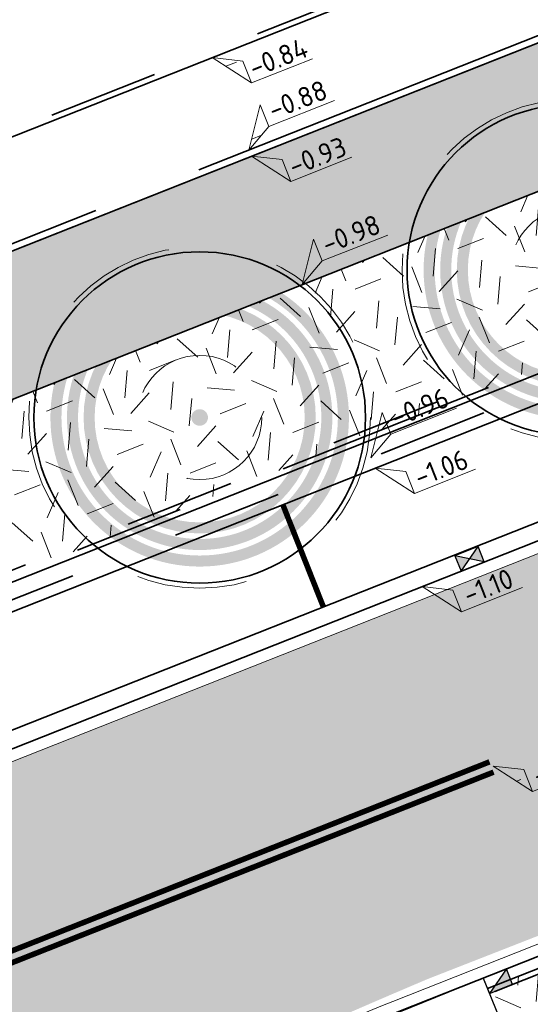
# Model space of a CAD drawing. Header units: metres. Extents: x 126075 to 126745, y 502461 to 502767.
# Tile 22 of 94: x 126553 to 126562, y 502523 to 502541. Entities that reach past the tile are written whole.
import ezdxf
from ezdxf.enums import TextEntityAlignment as Align

# ---------------------------------------------------------------- set-up
doc = ezdxf.new("R2010")
doc.units = ezdxf.units.M
for name, pattern in [('NLCS-HIDDEN', [4, 2, -2]), ('VH-OPSLUITBAND-SO', [10, 4, -2, 2, -2]), ('VH-RIJWIELPADBAND-SO', [20, 8, -2, 2, -2, 0, -2, 2, -2]), ('VH-TROTTOIRBAND_VARIANT01-SO', [20, 10, -2, 2, -2, 2, -2]), ('VW-11_STREEP', [2, 1, -1]), ('VW-21-21_STREEP', [0.42, 0.21, -0.21]), ('ZZ-HIDDEN-SO', [4, 2, -2])]:
    doc.linetypes.add(name, pattern=pattern)
doc.layers.get('0').update_dxf_attribs({"linetype": 'CONTINUOUS'})
doc.layers.add('N-GV-GR-BOOM-BESCHERMDEWORTELRUIMTE-GN', color=7, linetype='NLCS-HIDDEN', lineweight=0, plot=False)
doc.layers.add('N-GV-GR-BOOM_SOORT-V', color=7, linetype='CONTINUOUS', lineweight=18, true_color=0x025a01)
for name, color, linetype, lineweight in [('N-WE-GR-BOOM-S', 90, 'CONTINUOUS', 25), ('N-WE-GR-GRAS-A-200', 62, 'CONTINUOUS', 18), ('N-WE-RI-HWA_KOLK-S-200', 154, 'CONTINUOUS', 25), ('N-WE-VH-GESLOTENVERHARDING_ASFALT-V', 253, 'CONTINUOUS', 18), ('N-WE-VH-GESLOTENVERHARDING_ASFALT_ROOD-V', 13, 'CONTINUOUS', 18), ('N-WE-VH-GOOT_BSS_ACHTERKANT-G', 170, 'CONTINUOUS', 35), ('N-WE-VH-GOOT_BSS_VOORKANT-G', 170, 'CONTINUOUS', 35), ('N-WE-VH-KANTOPSLUITING_BETONRUG-G', 7, 'ZZ-HIDDEN-SO', 35), ('N-WE-VH-KANTOPSLUITING_ELEMENT_INRIT_180 200-S', 40, 'CONTINUOUS', 25), ('N-WE-VH-KANTOPSLUITING_OPSLUITBAND_100X200-G', 150, 'VH-OPSLUITBAND-SO', 35), ('N-WE-VH-KANTOPSLUITING_TROTTOIRBAND_180X200_250-G', 210, 'VH-TROTTOIRBAND_VARIANT01-SO', 35), ('N-WE-VH-KANTOPSLUITING_VOORKANTBAND-G', 50, 'CONTINUOUS', 35), ('N-WE-VH-KANTVERHARDING_TEGEL-G', 60, 'CONTINUOUS', 18), ('N-WE-VW-MARKERING_LANGS_STREEP_11_010-G', 7, 'VW-11_STREEP', 13), ('N-WE-VW-MARKERING_PARKEERVAK-G', 7, 'VW-21-21_STREEP', 35), ('N-XX-GR-BOOM-T25', 7, 'CONTINUOUS', 25), ('N01-WE-VH-KANTOPSLUITING_RIJWIELPADBAND_40 120-G', 10, 'VH-RIJWIELPADBAND-SO', 35), ('X-XX-AL-HOOGTELABEL-S-200', 7, 'CONTINUOUS', 18)]:
    doc.layers.add(name, color=color, linetype=linetype, lineweight=lineweight)
doc.styles.add('NLCS-ISO', font='NLCS-ISO.ttf')
doc.styles.add('NLCS-ISO-M200-T25', font='NLCS-ISO.ttf', dxfattribs={"height": 0.5})
pattern_1 = [(21.58014110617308, (126551.914, 502551.3593220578), (1.124203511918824, 2.595412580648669), [0.5, -1.5]), (21.58014110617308, (126552.4955317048, 502552.8797893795), (1.124203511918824, 2.595412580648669), [0.5, -1.5]), (111.5801411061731, (126551.8425192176, 502552.0838153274), (-2.595412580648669, 1.124203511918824), [0.5, -1.5]), (111.5801411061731, (126552.3289808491, 502553.0289899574), (-2.595412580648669, 1.124203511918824), [0.5, -1.5]), (66.58014110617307, (126551.7710384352, 502552.8083085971), (-0.7356045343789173, 1.859808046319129), [0.4999999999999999, -2.328427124]), (156.5801411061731, (126552.9368944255, 502551.7639045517), (-1.859808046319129, -0.7356045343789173), [0.4999999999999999, -2.328427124]), (48.14519230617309, (126552.1582706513, 502552.1011656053), (1.859808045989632, 0.735604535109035), [0.5, -3.972135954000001]), (48.14519230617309, (126552.6273820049, 502553.3620916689), (1.859808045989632, 0.735604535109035), [0.5, -3.972135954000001]), (85.01508992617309, (126553.2158656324, 502551.8742452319), (-0.7356045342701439, 1.859808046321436), [0.5, -3.972135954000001]), (85.01508992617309, (126552.0479299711, 502552.3801368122), (-0.7356045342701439, 1.859808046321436), [0.5, -3.972135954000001]), (85.01508992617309, (126552.8827639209, 502552.1726463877), (-0.7356045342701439, 1.859808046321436), [0.5, -3.972135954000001]), (138.1451923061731, (126551.5094175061, 502552.3822164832), (-0.7356045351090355, 1.859808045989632), [0.5, -3.972135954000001]), (175.0150899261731, (126552.1756209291, 502551.7854141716), (-1.859808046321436, -0.7356045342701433), [0.5, -3.972135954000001])]
pattern_2 = [(0, (0, 0), (0, 6.985), [5.08, -1.905]), (90, (0, 0), (-6.985, 4.277078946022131e-16), [5.08, -1.905])]

# ---------------------------------------------------------------- blocks, each defined once
blk = doc.blocks.new('N-SGR-BOOM_BOL_3E')
h = blk.add_hatch(color=256)
h.dxf.hatch_style = 1
edge = h.paths.add_edge_path()
edge.add_arc((-6.938893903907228e-18, 0), 0.15, 0, 360)
at = {"layer": 'N-GV-GR-BOOM_SOORT-V', "transparency": 33554495}
h = blk.add_hatch(color=256, dxfattribs=at)
h.dxf.hatch_style = 1
h.paths.add_polyline_path([(-2.7, 0, 1), (2.7, 0, 1)])
h.paths.add_polyline_path([(2.5, 0, -1), (-2.5, 0, -1)], flags=16)
h.paths.add_polyline_path([(1.124999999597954, 4.218057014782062e-10, -1), (-1.125000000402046, 4.218057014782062e-10, -1)], flags=0)
h.paths.add_polyline_path([(-1.125000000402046, -1.899999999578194), (1.124999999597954, -1.899999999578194), (1.124999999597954, -1.149999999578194), (-1.125000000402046, -1.149999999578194)], flags=8)
h = blk.add_hatch(color=256, dxfattribs=at)
h.dxf.hatch_style = 1
edge = h.paths.add_edge_path(flags=16)
edge.add_arc((2.220446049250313e-16, -4.440892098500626e-16), 2.2, 0, 360)
edge = h.paths.add_edge_path()
edge.add_arc((-2.220446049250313e-16, 0), 2.4, 0, 360)
h = blk.add_hatch(color=256, dxfattribs=at)
h.dxf.hatch_style = 1
edge = h.paths.add_edge_path()
edge.add_arc((0, 2.220446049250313e-16), 2.1, 0, 360)
edge = h.paths.add_edge_path(flags=16)
edge.add_arc((2.220446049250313e-16, -4.440892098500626e-16), 1.9, 0, 360)
at = {"lineweight": 35}
blk.add_circle((0, 0), 3, dxfattribs=at)
at = {"layer": 'N-GV-GR-BOOM-BESCHERMDEWORTELRUIMTE-GN'}
for centre, radius in [((-4.020463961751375e-10, 4.218048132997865e-10), 3.090193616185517), ((-4.020463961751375e-10, 4.218057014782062e-10), 1.125)]:
    blk.add_circle(centre, radius, dxfattribs=at)
at = {"layer": 'N-XX-GR-BOOM-T25', "style": 'NLCS-ISO-M200-T25'}
blk.add_attdef('SOORT', text='', height=0.5, dxfattribs=at).set_placement((-4.020463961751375e-10, -1.524999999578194), align=Align.MIDDLE_CENTER)
blk = doc.blocks.new('SVH-INRITELEMENT_180 200_180X800X3000_MIDDEN')
for p, q in [((0, 0), (0, 0.8000000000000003)), ((0, 0.8000000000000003), (3, 0.8000000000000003)), ((0, 0.75), (3, 0.75)), ((3, 0), (3, 0.8000000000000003)), ((0, 0), (3, 0))]:
    blk.add_line(p, q)
for centre in [(0.7499999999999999, 0.4349999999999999), (2.25, 0.4349999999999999)]:
    blk.add_circle(centre, 0.01)
blk = doc.blocks.new('SRI-KOLK_TROTTOIR-SO')
blk.add_hatch(color=256).paths.add_polyline_path([(1.125000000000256, 1.499999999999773), (-1.124999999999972, 1.499999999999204), (-1.124999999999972, 5.684341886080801e-13)])
blk.add_line((-1.124999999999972, 0), (1.124999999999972, 1.499999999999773))
at = {"flags": 128}
blk.add_lwpolyline([(-1.124999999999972, 0), (1.124999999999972, 0), (1.124999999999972, 1.499999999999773), (-1.124999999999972, 1.499999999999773)], close=True, dxfattribs=at)
blk = doc.blocks.new('SRI-KOLK_STRAAT-SO')
h = blk.add_hatch(color=256)
h.dxf.hatch_style = 1
h.paths.add_polyline_path([(-1.125, 1.5), (-1.125, -1.110223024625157e-16), (1.110223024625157e-16, 0.7499999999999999)])
h.paths.add_polyline_path([(1.125, 1.5), (1.110223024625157e-16, 0.7499999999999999), (1.125, -1.110223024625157e-16)])
for p, q in [((-1.125, 0), (1.125, 1.5)), ((1.125, 0), (-1.125, 1.5))]:
    blk.add_line(p, q)
blk.add_lwpolyline([(-1.125, 0), (1.125, 0), (1.125, 1.5), (-1.125, 1.5)], close=True)
blk = doc.blocks.new('SZZ-HOOGTELABEL_02-SO')
h = blk.add_hatch()
h.set_pattern_fill('ANGLE', color=256)
h.set_pattern_definition(pattern_2)
h.paths.add_polyline_path([(2.460741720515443, 3.435148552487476), (-6.661338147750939e-16, -4.440892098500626e-16), (2.460741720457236, 1.312415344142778)])
for p, q in [((2.460741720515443, 3.435148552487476), (0, 0)), ((2.460741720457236, 1.312415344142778), (2.460741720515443, 3.435148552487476)), ((0, 0), (2.460741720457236, 1.312415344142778)), ((8.837532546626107, 1.312415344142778), (2.460741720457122, 1.312415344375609))]:
    blk.add_line(p, q)
at = {"style": 'NLCS-ISO'}
blk.add_attdef('...', text='', height=1.8, dxfattribs=at).set_placement((5.772751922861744, 2.615252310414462), align=Align.MIDDLE)
blk = doc.blocks.new('SZZ-HOOGTELABEL_04-SO')
h = blk.add_hatch()
h.set_pattern_fill('ANGLE', color=256)
h.set_pattern_definition(pattern_2)
h.paths.add_polyline_path([(2.460741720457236, -1.312415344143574), (0, -4.547473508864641e-13), (2.460741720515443, -3.435148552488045)])
for p, q in [((0, -4.547473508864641e-13), (2.460741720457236, -1.312415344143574)), ((2.460741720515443, -3.435148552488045), (0, -4.547473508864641e-13)), ((2.460741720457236, -1.312415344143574), (2.460741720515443, -3.435148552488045)), ((8.399460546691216, -3.435325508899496), (2.460741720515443, -3.435148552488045))]:
    blk.add_line(p, q)
at = {"style": 'NLCS-ISO'}
blk.add_attdef('...', text='', height=1.8, dxfattribs=at).set_placement((5.549947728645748, -2.195441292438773), align=Align.MIDDLE)

msp = doc.modelspace()

# ---------------------------------------------------------------- hatches: boundary and pattern name
at = {"layer": 'N-WE-GR-GRAS-A-200', "transparency": 33554559}
h = msp.add_hatch(dxfattribs=at)
h.set_pattern_fill('AGR-GRAS_02-SO', color=256, scale=0.2, pattern_type=2)
h.set_pattern_definition(pattern_1)
edge = h.paths.add_edge_path()
edge.add_arc((126618.1457226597, 502489.6890055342), 49.92000001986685, 104.9356530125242, 111.693609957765, ccw=False)
edge.add_arc((126597.5476147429, 502566.9089793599), 30.00000002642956, 284.9356530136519, 288.2482834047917)
edge.add_line((126606.9416753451, 502538.4177240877), (126606.4515213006, 502539.7096824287))
edge.add_arc((126597.5178366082, 502566.9838328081), 28.70000001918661, 277.9321982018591, 288.1362783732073, ccw=False)
edge.add_arc((126604.9008984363, 502513.9957171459), 24.80000001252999, 97.93219820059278, 111.6115467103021)
edge.add_line((126595.7667627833, 502537.0523336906), (126561.5102453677, 502523.4812324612))
edge.add_line((126561.5102453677, 502523.4812324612), (126561.7349992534, 502522.9247251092))
edge.add_line((126561.7349992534, 502522.9247251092), (126562.5774345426, 502520.7982280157))
edge.add_line((126562.5774345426, 502520.7982280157), (126563.5834882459, 502521.3084234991))
edge.add_arc((126609.4033405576, 502429.7093103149), 102.4200000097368, 111.69360996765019, 116.5752063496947, ccw=False)
edge.add_line((126571.5444910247, 502524.8752911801), (126599.6931375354, 502536.0733617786))
h = msp.add_hatch(dxfattribs=at)
h.set_pattern_fill('AGR-GRAS_02-SO', color=256, scale=0.2, pattern_type=2)
h.set_pattern_definition(pattern_1)
h.paths.add_polyline_path([(126568.0653561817, 502536.9525616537), (126566.9703047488, 502539.7168450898), (126551.5789873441, 502533.6196852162), (126552.6741350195, 502530.8551578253)])
at = {"layer": 'N-WE-VH-GESLOTENVERHARDING_ASFALT-V'}
h = msp.add_hatch(color=256, dxfattribs=at)
h.dxf.hatch_style = 1
edge = h.paths.add_edge_path(flags=16)
edge.add_arc((126597.5178366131, 502566.9838327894), 24.99999999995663, 282.1651217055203, 288.1810494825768)
edge.add_arc((126597.5178366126, 502566.9838327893), 25.00000000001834, 288.1810494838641, 293.6835586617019)
edge.add_arc((126597.5178366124, 502566.9838327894), 25.00000000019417, 293.6835586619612, 299.6994864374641)
edge.add_arc((126609.4086577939, 502546.1365698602), 1.000000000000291, 299.6994864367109, 462.1651217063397)
edge.add_arc((126614.4661721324, 502522.6755053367), 24.999999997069, 102.1651217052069, 108.1810494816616)
edge.add_arc((126614.466172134, 502522.6755053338), 25.00000000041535, 108.1810494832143, 113.683558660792)
edge.add_arc((126614.466172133, 502522.675505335), 24.99999999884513, 113.683558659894, 119.6994864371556)
edge.add_arc((126602.5753509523, 502543.5227682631), 1.000000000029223, 119.6994864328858, 282.1651217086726)
edge = h.paths.add_edge_path(flags=16)
edge.add_line((126520.5810116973, 502507.4817281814), (126528.4824387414, 502510.6159450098))
edge.add_line((126528.4824387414, 502510.6159450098), (126529.7991632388, 502511.137580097))
edge.add_arc((126529.4308513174, 502512.0672823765), 0.9999999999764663, 291.6115467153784, 382.9269713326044)
edge.add_line((126530.3518534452, 502512.456839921), (126529.9621932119, 502513.3780848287))
edge.add_arc((126529.041191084, 502512.9885272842), 1.00000000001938, 22.92697133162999, 111.6115467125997)
edge.add_line((126528.6728791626, 502513.9182295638), (126527.3775029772, 502513.4050518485))
edge.add_line((126527.3775029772, 502513.4050518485), (126519.4759377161, 502510.2708350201))
edge.add_line((126519.4759377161, 502510.2708350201), (126512.9248190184, 502507.6755363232))
edge.add_arc((126513.2931309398, 502506.7458340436), 1.000000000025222, 111.6115467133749, 201.8333718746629)
edge.add_line((126512.3648615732, 502506.3739254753), (126512.7367729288, 502505.4456491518))
edge.add_arc((126513.6650422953, 502505.81755772), 0.9999999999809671, 201.8333718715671, 291.6115467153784)
edge.add_line((126514.0333542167, 502504.8878554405), (126520.5808734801, 502507.4817281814))
edge.add_line((126520.5808734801, 502507.4817281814), (126520.5810116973, 502507.4817281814))
edge = h.paths.add_edge_path()
edge.add_line((126517.4702753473, 502515.3335787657), (126517.99592961, 502514.0067089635))
edge.add_arc((126515.5597342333, 502521.6267451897), 8.000000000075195, 213.100814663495, 287.7295542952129, ccw=False)
edge.add_line((126508.8580466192, 502517.2578342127), (126510.3449332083, 502517.8928730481))
edge.add_arc((126518.8918056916, 502530.4897623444), 15.22270177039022, 212.7818433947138, 235.84347189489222, ccw=False)
edge.add_line((126506.0934984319, 502522.2475550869), (126516.3901282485, 502491.7833219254))
edge.add_line((126516.3901282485, 502491.7833219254), (126516.7697807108, 502491.9333434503))
edge.add_line((126516.7697807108, 502491.9333434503), (126516.3394223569, 502493.1008467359))
edge.add_arc((126523.8456967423, 502495.8677664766), 8.000000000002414, 111.61154671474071, 200.2346055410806, ccw=False)
edge.add_line((126520.8992013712, 502503.3053847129), (126522.0541211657, 502503.7629190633))
edge.add_line((126522.0541211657, 502503.7629190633), (126522.3690538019, 502502.9679581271))
edge.add_arc((126532.7772465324, 502491.8768074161), 15.21000000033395, 112.48962595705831, 133.180527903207, ccw=False)
edge.add_line((126526.9591759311, 502505.9300687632), (126529.8588672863, 502507.1305451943))
edge.add_line((126529.8588672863, 502507.1305451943), (126546.3453798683, 502516.7143279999))
edge.add_arc((126613.7472824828, 502397.6267446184), 136.8388431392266, 112.92576721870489, 119.50925268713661, ccw=False)
edge.add_line((126560.4433273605, 502523.6567305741), (126595.6157548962, 502537.4335116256))
edge.add_arc((126604.9008984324, 502513.9957171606), 25.20999999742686, 97.93309799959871, 111.61154671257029, ccw=False)
edge.add_arc((126597.0545661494, 502569.4643405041), 30.81092509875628, 278.1481515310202, 287.8648255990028)
edge.add_line((126606.5065065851, 502540.1390284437), (126608.7316956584, 502541.0112806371))
edge.add_arc((126597.5178366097, 502566.9838327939), 28.29000000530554, 293.3526620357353, 303.6663094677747)
edge.add_arc((126627.1758362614, 502522.4568403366), 25.21000000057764, 108.27614285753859, 123.666309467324, ccw=False)
edge.add_line((126619.2700533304, 502546.3951505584), (126628.0383361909, 502549.0948627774))
edge.add_arc((126689.9114105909, 502332.5509485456), 225.2100000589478, 102.11259845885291, 105.9462238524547, ccw=False)
edge.add_arc((126689.9269624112, 502332.4690190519), 225.2933688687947, 97.1708774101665, 102.11209339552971, ccw=False)
edge.add_arc((126689.9112641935, 502332.5527134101), 225.2083696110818, 92.3144128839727, 97.16957279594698, ccw=False)
edge.add_arc((126689.9202429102, 502332.0111495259), 225.7498546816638, 90.48797407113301, 92.31113917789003, ccw=False)
edge.add_line((126687.9976101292, 502557.7528168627), (126705.12544268, 502557.8983715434))
edge.add_line((126705.12544268, 502557.8983715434), (126705.0780247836, 502563.4781700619))
edge.add_line((126705.0780247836, 502563.4781700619), (126671.8879248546, 502563.1961160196))
edge.add_arc((126672.584702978, 502463.3761940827), 99.82235378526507, 90.39993817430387, 97.54443862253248)
edge.add_arc((126689.9114107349, 502332.5509482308), 231.7900004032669, 97.54443863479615, 108.9131759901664)
edge.add_arc((126606.1021073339, 502575.9406617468), 25.62785397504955, 278.9493136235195, 289.7927084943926, ccw=False)
edge.add_arc((126614.462157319, 502522.6955870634), 28.2695389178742, 98.8995344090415, 108.5153692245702)
edge.add_line((126605.4849100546, 502549.5018524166), (126603.2485715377, 502548.6464327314))
edge.add_arc((126614.6902553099, 502522.2917116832), 28.73122776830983, 113.46767581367, 122.9296570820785)
edge.add_arc((126585.2137033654, 502567.8038515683), 25.49258610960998, 290.8007830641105, 302.9296571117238, ccw=False)
edge.add_line((126594.2666238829, 502543.9728512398), (126545.4605844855, 502524.641516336))
edge.add_line((126545.4605844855, 502524.641516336), (126524.5884510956, 502516.3731451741))
edge.add_arc((126518.8918056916, 502530.4897623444), 15.22270177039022, 264.64178361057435, 291.9761364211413, ccw=False)
at = {"layer": 'N-WE-VH-GESLOTENVERHARDING_ASFALT_ROOD-V', "transparency": 33554687}
h = msp.add_hatch(color=256, dxfattribs=at)
h.dxf.hatch_style = 1
edge = h.paths.add_edge_path()
edge.add_line((126705.0526162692, 502566.4680621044), (126686.1013360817, 502566.3070115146))
edge.add_arc((126686.08434042, 502568.3069393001), 1.999999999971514, 237.83776601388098, 270.4868957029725, ccw=False)
edge.add_arc((126671.6691581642, 502545.3825217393), 25.07999999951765, 57.83776602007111, 100.5058062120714)
edge.add_line((126667.0961922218, 502570.0420915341), (126613.82071795, 502560.1624816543))
edge.add_arc((126621.1141245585, 502520.8330242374), 40.00000000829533, 100.5058062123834, 111.6146098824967)
edge.add_line((126606.379659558, 502558.0203277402), (126517.4671982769, 502522.791165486))
edge.add_arc((126515.6253901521, 502527.4395784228), 4.99999999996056, 200.6859554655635, 291.614609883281, ccw=False)
edge.add_line((126510.9477369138, 502525.673350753), (126510.5322704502, 502526.7736664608))
edge.add_line((126510.5322704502, 502526.7736664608), (126508.1934438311, 502525.8905526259))
edge.add_line((126508.1934438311, 502525.8905526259), (126508.6371736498, 502524.7153846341))
edge.add_arc((126515.653653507, 502527.3647261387), 7.499999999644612, 200.6859554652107, 236.4990763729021)
edge.add_line((126511.5140252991, 502521.1106492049), (126508.3837062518, 502519.7737118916))
edge.add_arc((126518.8931373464, 502530.4766020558), 14.99999999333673, 225.5225303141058, 236.3339648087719)
edge.add_line((126510.5778701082, 502517.9923587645), (126512.7391148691, 502518.9154112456))
edge.add_arc((126513.9174258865, 502516.1565014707), 2.999999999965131, 21.61154671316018, 113.12698819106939, ccw=False)
edge.add_line((126516.7065327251, 502517.2614372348), (126517.3834410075, 502515.5527682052))
edge.add_arc((126518.8931373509, 502530.4766020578), 14.99999999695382, 264.223604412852, 280.4104703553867)
edge.add_line((126521.6036205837, 502515.7235250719), (126520.2733670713, 502519.0576898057))
edge.add_arc((126522.1309753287, 502519.7988319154), 2.00000001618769, 111.6035442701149, 201.7508398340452, ccw=False)
edge.add_line((126521.3946111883, 502521.658339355), (126532.9620685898, 502526.2339747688))
edge.add_line((126532.9620685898, 502526.2339747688), (126538.5399093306, 502528.4543480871))
edge.add_line((126538.5399093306, 502528.4543480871), (126607.3005636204, 502555.6961212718))
edge.add_arc((126621.114124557, 502520.8330242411), 37.50000000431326, 100.50580621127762, 111.6146098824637, ccw=False)
edge.add_line((126614.276555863, 502557.7043905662), (126667.5520301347, 502567.5840004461))
edge.add_arc((126671.6691581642, 502545.3825217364), 22.58000000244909, 83.98553518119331, 100.50580621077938, ccw=False)
edge.add_arc((126671.9267641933, 502546.4689322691), 21.47304967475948, 56.17771154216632, 84.36537728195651, ccw=False)
edge.add_line((126683.8790680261, 502564.3080548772), (126683.8841667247, 502563.7080765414))
edge.add_line((126683.8841667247, 502563.7080765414), (126705.0745406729, 502563.8881552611))
edge.add_line((126705.0745406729, 502563.8881552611), (126705.0526162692, 502566.4680621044))

# ---------------------------------------------------------------- linework, layer by layer
at = {"layer": 'N-WE-VH-GOOT_BSS_ACHTERKANT-G'}
msp.add_lwpolyline([(126545.5600798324, 502525.2456294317), (126593.7837370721, 502544.3499687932)], dxfattribs=at)
at = {"layer": 'N-WE-VH-GOOT_BSS_VOORKANT-G'}
msp.add_lwpolyline([(126545.3832418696, 502524.8367549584), (126594.1926115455, 502544.1731308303)], dxfattribs=at)
at = {"layer": 'N-WE-VH-KANTOPSLUITING_BETONRUG-G'}
msp.add_lwpolyline([(126562.6704049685, 502520.8350593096), (126561.6437524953, 502523.4265614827), (126595.8035939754, 502536.9593634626, -0.05975839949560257), (126601.492269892, 502538.4593892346, 0.04372476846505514), (126606.3920888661, 502539.5851531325), (126606.7323224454, 502538.6956745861)], format="xyb", dxfattribs=at)
at = {"layer": 'N-WE-VH-KANTOPSLUITING_BETONRUG-G', "flags": 128}
msp.add_lwpolyline([(126568.0285264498, 502537.0455324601), (126552.6373053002, 502530.9481286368)], dxfattribs=at)
at = {"layer": 'N-WE-VH-KANTOPSLUITING_OPSLUITBAND_100X200-G', "flags": 128}
for points in [[(126521.3295657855, 502582.5950680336), (126540.7612210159, 502534.1935776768), (126592.769227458, 502554.8003460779), (126573.4584256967, 502603.5253610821)], [(126566.9703047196, 502539.7168450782), (126568.0653561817, 502536.9525616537), (126552.6741350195, 502530.8551578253), (126551.5789873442, 502533.6196852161)]]:
    msp.add_lwpolyline(points, dxfattribs=at)
at = {"layer": 'N-WE-VH-KANTOPSLUITING_TROTTOIRBAND_180X200_250-G'}
msp.add_lwpolyline([(126601.2538564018, 502553.2980279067), (126602.9172785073, 502548.9493146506, 0.04031718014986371), (126598.8504336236, 502546.7553456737, -0.04957211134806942), (126594.4908300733, 502544.5063960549), (126594.1959682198, 502544.3895832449), (126591.1975554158, 502545.6863949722), (126546.529372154, 502527.9905962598), (126545.2325604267, 502524.9921834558), (126542.9853237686, 502524.1019156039)], format="xyb", dxfattribs=at)
at = {"layer": 'N-WE-VH-KANTOPSLUITING_TROTTOIRBAND_180X200_250-G', "flags": 128}
msp.add_lwpolyline([(126561.5102453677, 502523.4812324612), (126595.7667627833, 502537.0523336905, -0.05975839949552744), (126601.4784697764, 502538.5584324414, 0.0445531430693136), (126606.4515213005, 502539.7096824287), (126606.8255048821, 502538.731970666)], format="xyb", dxfattribs=at)
at = {"layer": 'N-WE-VH-KANTOPSLUITING_VOORKANTBAND-G', "flags": 128}
for points in [[(126521.2367665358, 502582.5578081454), (126540.7055086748, 502534.0639395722), (126592.8990398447, 502554.7442171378), (126573.551225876, 502603.5626213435)], [(126567.063275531, 502539.7536747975), (126568.1951561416, 502536.8964220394), (126552.6179945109, 502530.7253558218), (126551.4860165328, 502533.5828554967)]]:
    msp.add_lwpolyline(points, dxfattribs=at)
for points in [[(126510.5322704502, 502526.7736664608), (126510.9477369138, 502525.6733507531, 0.4189688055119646), (126517.4671982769, 502522.791165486), (126606.3796595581, 502558.0203277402, -0.04850929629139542), (126613.8207179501, 502560.1624816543), (126667.0961922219, 502570.0420915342, -0.1883556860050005), (126685.0197036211, 502566.613850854, 0.1434302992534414), (126686.1013360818, 502566.3070115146), (126705.0526162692, 502566.4680621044)], [(126524.4439937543, 502525.5555323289), (126606.3796595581, 502558.0203277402, -0.04850929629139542), (126613.8207179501, 502560.1624816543), (126667.0961922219, 502570.0420915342, -0.1883556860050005), (126685.0197036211, 502566.613850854, 0.1434302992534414), (126686.1013360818, 502566.3070115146), (126705.0526162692, 502566.4680621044)], [(126673.9483605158, 502566.278705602, 0.08602247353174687), (126674.4862707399, 502567.1508499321, 0.497026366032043), (126674.075413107, 502567.8339434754, 0.0724939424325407), (126667.566616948, 502567.5867054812), (126614.2987920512, 502557.7085141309, 0.04418380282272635), (126607.8730790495, 502555.9201854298), (126538.5399093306, 502528.4543480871), (126539.1147485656, 502527.0215022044, 0.1977226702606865), (126540.7078782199, 502525.3856929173), (126542.5670772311, 502524.5815904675)], [(126601.4366322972, 502553.3704332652), (126603.170412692, 502548.8377811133, 0.04199054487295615), (126598.957311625, 502546.5830506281, -0.04957211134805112), (126594.5625499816, 502544.3159643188), (126594.1906690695, 502544.1686395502), (126591.1922562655, 502545.4654512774), (126546.678111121, 502527.8306764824), (126545.3812993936, 502524.8322636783), (126525.9409258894, 502517.1307443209), (126523.7764582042, 502522.5943373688), (126532.9620685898, 502526.2339747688), (126533.5415186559, 502524.7897182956, -0.2001026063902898), (126533.5110041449, 502522.4811348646), (126532.7328489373, 502520.6819295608)], [(126532.852350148, 502503.6771692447), (126531.555541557, 502502.9233207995), (126529.9522195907, 502506.9419078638), (126546.4506409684, 502516.5326133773, -0.03736016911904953), (126559.8760118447, 502523.0489352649), (126595.693100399, 502537.2382741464, -0.05975839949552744), (126601.4508695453, 502538.7565188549, 0.04622712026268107), (126606.5700459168, 502539.9596305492), (126607.0118279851, 502538.8046720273)]]:
    msp.add_lwpolyline(points, format="xyb", dxfattribs=at)
at = {"layer": 'N-WE-VH-KANTVERHARDING_TEGEL-G', "flags": 128}
for points in [[(126521.6827869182, 502515.52510154, 0.04983357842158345), (126524.5884510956, 502516.3731451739), (126545.4605844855, 502524.6415163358), (126594.266623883, 502543.9728512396, 0.05296891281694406), (126599.0714675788, 502546.4067882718, -0.04131158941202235), (126603.2485715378, 502548.6464327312), (126605.4849100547, 502549.5018524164, -0.04198163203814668), (126610.0887929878, 502550.6247924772, 0.04734857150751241), (126614.7801646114, 502551.8268022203, -0.04964821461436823), (126659.4803598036, 502562.3346626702, -0.03117920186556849), (126671.8879248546, 502563.1961160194), (126683.8876508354, 502563.2980913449), (126705.0780247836, 502563.4781700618)], [(126525.7383921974, 502505.3600796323, -0.02215573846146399), (126526.9591759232, 502505.9300687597), (126529.8588672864, 502507.1305451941), (126546.3453798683, 502516.7143279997, -0.03582941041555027), (126559.7983677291, 502523.244054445), (126595.6157548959, 502537.4335116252, -0.05975445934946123), (126601.42149718, 502538.9644549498, 0.04242240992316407), (126606.5065065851, 502540.1390284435), (126608.7316956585, 502541.0112806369, 0.04503217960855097), (126613.2005433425, 502543.4386250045, -0.06725339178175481), (126619.2700533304, 502546.3951505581), (126628.0383361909, 502549.0948627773, -0.01672890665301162), (126642.6547951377, 502552.747125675, -0.02156346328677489), (126661.8038299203, 502556.0002058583, -0.02118780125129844), (126680.816642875, 502557.5773734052, -0.007955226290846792), (126687.997610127, 502557.7528168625), (126705.1254426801, 502557.8983715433)]]:
    msp.add_lwpolyline(points, format="xyb", dxfattribs=at)
at = {"layer": 'N-WE-VW-MARKERING_LANGS_STREEP_11_010-G', "ltscale": 5, "const_width": 0.1, "flags": 128}
for points in [[(126532.9271202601, 502515.6791650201), (126550.0684491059, 502523.0172956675, -0.00632870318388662), (126551.3234612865, 502523.5329543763), (126561.5477037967, 502527.5834020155)], [(126561.6213661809, 502527.3974615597), (126551.3971258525, 502523.3470147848, 0.03736016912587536), (126544.2279778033, 502519.8672988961), (126533.9482354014, 502513.6261794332)]]:
    msp.add_lwpolyline(points, format="xyb", dxfattribs=at)
at = {"layer": 'N-WE-VW-MARKERING_PARKEERVAK-G', "ltscale": 5, "const_width": 0.1}
msp.add_lwpolyline([(126557.808589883, 502532.2438614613), (126558.5433721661, 502530.3891054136)], dxfattribs=at)
at = {"layer": 'N01-WE-VH-KANTOPSLUITING_RIJWIELPADBAND_40 120-G'}
msp.add_lwpolyline([(126537.6031923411, 502530.8985857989), (126600.6581437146, 502555.8824078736)], dxfattribs=at)

# ---------------------------------------------------------------- block references
at = {"layer": 'N-WE-GR-BOOM-S'}
for p in [(126563.0561445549, 502536.4908710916), (126556.3059268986, 502533.8193408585)]:
    msp.add_blockref('N-SGR-BOOM_BOL_3E', p, dxfattribs=at)
at = {"layer": 'N-WE-RI-HWA_KOLK-S-200', "xscale": 0.2, "yscale": 0.2, "zscale": 0.2}
for name, p, rotation in [('SRI-KOLK_STRAAT-SO', (126561.2433412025, 502531.1199101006), 21.61154671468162), ('SRI-KOLK_TROTTOIR-SO', (126561.644673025, 502523.749215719), 201.992062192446)]:
    msp.add_blockref(name, p, dxfattribs=dict(at, rotation=rotation))
at = {"layer": 'N-WE-VH-KANTOPSLUITING_ELEMENT_INRIT_180 200-S', "rotation": 201.9920621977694}
msp.add_blockref('SVH-INRITELEMENT_180 200_180X800X3000_MIDDEN', (126561.4354167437, 502523.6665137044), dxfattribs=at)
at = {"layer": 'X-XX-AL-HOOGTELABEL-S-200', "xscale": 0.2, "yscale": 0.2, "zscale": 0.2}
for name, p, rotation, values in [('SZZ-HOOGTELABEL_04-SO', (126556.5341798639, 502540.3356231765), 21.61154671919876, {'...': '-0.84'}), ('SZZ-HOOGTELABEL_02-SO', (126557.1972307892, 502538.6621945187), 21.61154671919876, {'...': '-0.88'}), ('SZZ-HOOGTELABEL_04-SO', (126557.2414341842, 502538.5506326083), 21.61154671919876, {'...': '-0.93'}), ('SZZ-HOOGTELABEL_02-SO', (126558.1621151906, 502536.2276620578), 21.61154671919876, {'...': '-0.98'}), ('SZZ-HOOGTELABEL_02-SO', (126559.4045466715, 502533.0913312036), 21.61154671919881, {'...': '-0.96'}), ('SZZ-HOOGTELABEL_04-SO', (126559.4794834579, 502532.9021738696), 21.61154671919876, {'...': '-1.06'}), ('SZZ-HOOGTELABEL_04-SO', (126560.3290095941, 502530.757778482), 21.61154671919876, {'...': '-1.10'}), ('SZZ-HOOGTELABEL_04-SO', (126561.6169144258, 502527.506816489), 21.61154671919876, {'...': '-1.03'})]:
    msp.add_blockref(name, p, dxfattribs=dict(at, rotation=rotation)).add_auto_attribs(values)

doc.saveas('drawing.dxf')
